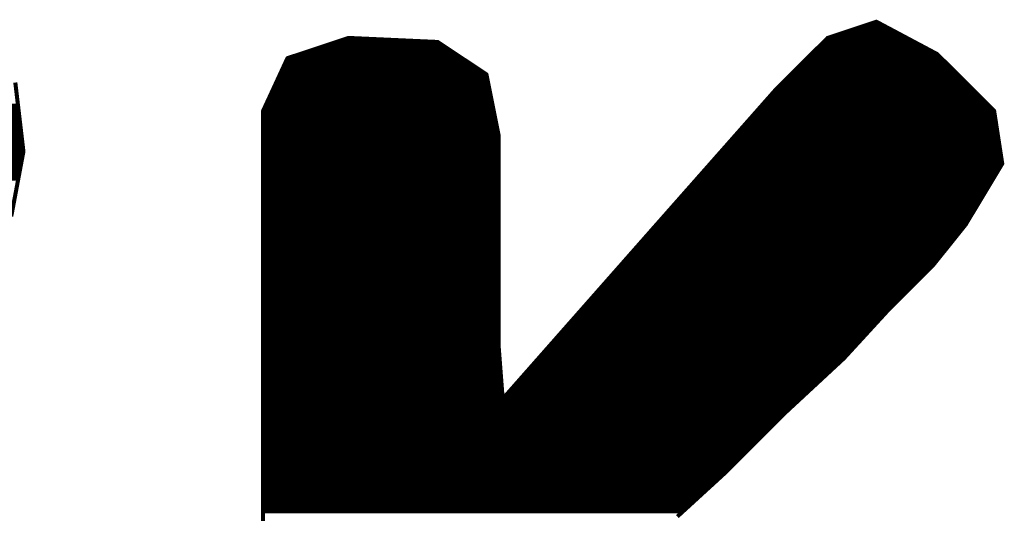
# Model space of a CAD drawing. Extents: x -35 to 35, y -57 to 81.
# Tile 151 of 153: x 6.04 to 8.46, y 75.12 to 76.33. Entities that reach past the tile are written whole.
import ezdxf

# ---------------------------------------------------------------- set-up
doc = ezdxf.new("R2010")
doc.units = 0
doc.layers.add('21', color=7, linetype='CONTINUOUS')

msp = doc.modelspace()

# ---------------------------------------------------------------- linework, layer by layer
at = {"layer": '21', "const_width": 0.01}
for points in [[(8.148, 76.327), (8.028, 76.287)], [(8.097, 76.31), (8.1799, 76.31)], [(8.127, 76.32), (8.1611, 76.32)], [(8.298, 76.247), (8.148, 76.327)], [(6.848, 76.287), (6.698, 76.237)], [(7.068, 76.277), (6.848, 76.287)], [(8.028, 76.287), (7.898, 76.157)], [(8.037, 76.29), (8.2174, 76.29)], [(8.067, 76.3), (8.1986, 76.3)], [(6.797, 76.27), (7.0785, 76.27)], [(6.827, 76.28), (7.002, 76.28)], [(7.188, 76.197), (7.068, 76.277)], [(8.011, 76.27), (8.2549, 76.27)], [(8.021, 76.28), (8.2361, 76.28)], [(6.707, 76.24), (7.1235, 76.24)], [(6.737, 76.25), (7.1085, 76.25)], [(6.767, 76.26), (7.0935, 76.26)], [(7.981, 76.24), (8.305, 76.24)], [(7.991, 76.25), (8.2924, 76.25)], [(8.001, 76.26), (8.2736, 76.26)], [(8.438, 76.107), (8.298, 76.247)], [(6.698, 76.237), (6.638, 76.107)], [(6.6902, 76.22), (7.1535, 76.22)], [(6.6948, 76.23), (7.1385, 76.23)], [(7.961, 76.22), (8.325, 76.22)], [(7.971, 76.23), (8.315, 76.23)], [(6.6763, 76.19), (7.1894, 76.19)], [(6.6809, 76.2), (7.1835, 76.2)], [(6.6855, 76.21), (7.1685, 76.21)], [(7.218, 76.047), (7.188, 76.197)], [(7.931, 76.19), (8.355, 76.19)], [(7.941, 76.2), (8.345, 76.2)], [(7.951, 76.21), (8.335, 76.21)], [(6.048, 76.007), (6.028, 76.177)], [(6.6671, 76.17), (7.1934, 76.17)], [(6.6717, 76.18), (7.1914, 76.18)], [(7.911, 76.17), (8.375, 76.17)], [(7.921, 76.18), (8.365, 76.18)], [(6.6578, 76.15), (7.1974, 76.15)], [(6.6625, 76.16), (7.1954, 76.16)], [(7.898, 76.157), (7.598, 75.817)], [(7.8918, 76.15), (8.395, 76.15)], [(7.901, 76.16), (8.385, 76.16)], [(3.7945, 76.12), (6.0347, 76.12)], [(6.644, 76.12), (7.2034, 76.12)], [(6.6486, 76.13), (7.2014, 76.13)], [(6.6532, 76.14), (7.1994, 76.14)], [(7.8654, 76.12), (8.425, 76.12)], [(7.8742, 76.13), (8.415, 76.13)], [(7.883, 76.14), (8.405, 76.14)], [(3.7845, 76.1), (6.0371, 76.1)], [(3.7895, 76.11), (6.0359, 76.11)], [(6.638, 76.107), (6.638, 74.247)], [(6.638, 76.1), (7.2074, 76.1)], [(6.6394, 76.11), (7.2054, 76.11)], [(7.8477, 76.1), (8.4391, 76.1)], [(7.8565, 76.11), (8.435, 76.11)], [(8.458, 75.977), (8.438, 76.107)], [(3.7784, 76.08), (6.0394, 76.08)], [(3.7789, 76.07), (6.0406, 76.07)], [(3.7795, 76.09), (6.0382, 76.09)], [(6.638, 76.09), (7.2094, 76.09)], [(6.638, 76.08), (7.2114, 76.08)], [(6.638, 76.07), (7.2134, 76.07)], [(7.8212, 76.07), (8.4437, 76.07)], [(7.8301, 76.08), (8.4422, 76.08)], [(7.8389, 76.09), (8.4406, 76.09)], [(3.7795, 76.06), (6.0418, 76.06)], [(3.7801, 76.05), (6.0429, 76.05)], [(6.638, 76.06), (7.2154, 76.06)], [(6.638, 76.05), (7.2174, 76.05)], [(7.218, 75.527), (7.218, 76.047)], [(7.8036, 76.05), (8.4468, 76.05)], [(7.8124, 76.06), (8.4452, 76.06)], [(3.7806, 76.04), (6.0441, 76.04)], [(3.7812, 76.03), (6.0453, 76.03)], [(3.7817, 76.02), (6.0465, 76.02)], [(6.638, 76.04), (7.218, 76.04)], [(6.638, 76.03), (7.218, 76.03)], [(6.638, 76.02), (7.218, 76.02)], [(7.7771, 76.02), (8.4514, 76.02)], [(7.7859, 76.03), (8.4498, 76.03)], [(7.7948, 76.04), (8.4483, 76.04)], [(3.7823, 76.01), (6.0476, 76.01)], [(3.7828, 76), (6.0467, 76)], [(6.018, 75.847), (6.048, 76.007)], [(6.638, 76.01), (7.218, 76.01)], [(6.638, 76), (7.218, 76)], [(7.7595, 76), (8.4545, 76)], [(7.7683, 76.01), (8.4529, 76.01)], [(3.7834, 75.99), (6.0448, 75.99)], [(3.7839, 75.98), (6.0429, 75.98)], [(6.638, 75.99), (7.218, 75.99)], [(6.638, 75.98), (7.218, 75.98)], [(7.7418, 75.98), (8.4575, 75.98)], [(7.7507, 75.99), (8.456, 75.99)], [(8.368, 75.827), (8.458, 75.977)], [(3.7845, 75.97), (6.0411, 75.97)], [(3.7851, 75.96), (6.0392, 75.96)], [(3.7856, 75.95), (6.0373, 75.95)], [(6.638, 75.97), (7.218, 75.97)], [(6.638, 75.96), (7.218, 75.96)], [(6.638, 75.95), (7.218, 75.95)], [(7.7154, 75.95), (8.4418, 75.95)], [(7.7242, 75.96), (8.4478, 75.96)], [(7.733, 75.97), (8.4538, 75.97)], [(3.7862, 75.94), (6.0354, 75.94)], [(6.638, 75.94), (7.218, 75.94)], [(6.638, 75.93), (7.218, 75.93)], [(7.6977, 75.93), (8.4298, 75.93)], [(7.7065, 75.94), (8.4358, 75.94)], [(6.638, 75.92), (7.218, 75.92)], [(6.638, 75.91), (7.218, 75.91)], [(6.638, 75.9), (7.218, 75.9)], [(7.6712, 75.9), (8.4118, 75.9)], [(7.6801, 75.91), (8.4178, 75.91)], [(7.6889, 75.92), (8.4238, 75.92)], [(6.638, 75.89), (7.218, 75.89)], [(6.638, 75.88), (7.218, 75.88)], [(7.6536, 75.88), (8.3998, 75.88)], [(7.6624, 75.89), (8.4058, 75.89)], [(6.638, 75.87), (7.218, 75.87)], [(6.638, 75.86), (7.218, 75.86)], [(6.638, 75.85), (7.218, 75.85)], [(7.6271, 75.85), (8.3818, 75.85)], [(7.6359, 75.86), (8.3878, 75.86)], [(7.6448, 75.87), (8.3938, 75.87)], [(6.638, 75.84), (7.218, 75.84)], [(6.638, 75.83), (7.218, 75.83)], [(7.6095, 75.83), (8.3698, 75.83)], [(7.6183, 75.84), (8.3758, 75.84)], [(8.288, 75.727), (8.368, 75.827)], [(6.638, 75.82), (7.218, 75.82)], [(6.638, 75.81), (7.218, 75.81)], [(7.598, 75.817), (7.228, 75.397)], [(7.5918, 75.81), (8.3544, 75.81)], [(7.6007, 75.82), (8.3624, 75.82)], [(6.638, 75.8), (7.218, 75.8)], [(6.638, 75.79), (7.218, 75.79)], [(6.638, 75.78), (7.218, 75.78)], [(7.5654, 75.78), (8.3304, 75.78)], [(7.5742, 75.79), (8.3384, 75.79)], [(7.583, 75.8), (8.3464, 75.8)], [(6.638, 75.77), (7.218, 75.77)], [(6.638, 75.76), (7.218, 75.76)], [(7.5478, 75.76), (8.3144, 75.76)], [(7.5566, 75.77), (8.3224, 75.77)], [(6.638, 75.75), (7.218, 75.75)], [(6.638, 75.74), (7.218, 75.74)], [(6.638, 75.73), (7.218, 75.73)], [(7.5214, 75.73), (8.2904, 75.73)], [(7.5302, 75.74), (8.2984, 75.74)], [(7.539, 75.75), (8.3064, 75.75)], [(6.638, 75.72), (7.218, 75.72)], [(6.638, 75.71), (7.218, 75.71)], [(7.5037, 75.71), (8.271, 75.71)], [(7.5126, 75.72), (8.281, 75.72)], [(8.178, 75.617), (8.288, 75.727)], [(6.638, 75.7), (7.218, 75.7)], [(6.638, 75.69), (7.218, 75.69)], [(6.638, 75.68), (7.218, 75.68)], [(7.4773, 75.68), (8.241, 75.68)], [(7.4861, 75.69), (8.251, 75.69)], [(7.4949, 75.7), (8.261, 75.7)], [(6.638, 75.67), (7.218, 75.67)], [(6.638, 75.66), (7.218, 75.66)], [(7.4597, 75.66), (8.221, 75.66)], [(7.4685, 75.67), (8.231, 75.67)], [(6.638, 75.65), (7.218, 75.65)], [(6.638, 75.64), (7.218, 75.64)], [(7.4421, 75.64), (8.201, 75.64)], [(7.4509, 75.65), (8.211, 75.65)], [(6.638, 75.63), (7.218, 75.63)], [(6.638, 75.62), (7.218, 75.62)], [(6.638, 75.61), (7.218, 75.61)], [(7.4156, 75.61), (8.1716, 75.61)], [(7.4245, 75.62), (8.181, 75.62)], [(7.4333, 75.63), (8.191, 75.63)], [(8.068, 75.497), (8.178, 75.617)], [(6.638, 75.6), (7.218, 75.6)], [(6.638, 75.59), (7.218, 75.59)], [(7.398, 75.59), (8.1532, 75.59)], [(7.4068, 75.6), (8.1624, 75.6)], [(6.638, 75.58), (7.218, 75.58)], [(6.638, 75.57), (7.218, 75.57)], [(6.638, 75.56), (7.218, 75.56)], [(7.3716, 75.56), (8.1258, 75.56)], [(7.3804, 75.57), (8.1349, 75.57)], [(7.3892, 75.58), (8.1441, 75.58)], [(6.638, 75.55), (7.218, 75.55)], [(6.638, 75.54), (7.218, 75.54)], [(7.354, 75.54), (8.1074, 75.54)], [(7.3628, 75.55), (8.1166, 75.55)], [(6.638, 75.53), (7.218, 75.53)], [(6.638, 75.52), (7.2185, 75.52)], [(6.638, 75.51), (7.2193, 75.51)], [(7.228, 75.397), (7.218, 75.527)], [(7.3276, 75.51), (8.0799, 75.51)], [(7.3364, 75.52), (8.0891, 75.52)], [(7.3452, 75.53), (8.0983, 75.53)], [(6.638, 75.5), (7.2201, 75.5)], [(6.638, 75.49), (7.2208, 75.49)], [(7.3099, 75.49), (8.0605, 75.49)], [(7.3187, 75.5), (8.0708, 75.5)], [(7.928, 75.367), (8.068, 75.497)], [(6.638, 75.48), (7.2216, 75.48)], [(6.638, 75.47), (7.2224, 75.47)], [(7.2923, 75.47), (8.0389, 75.47)], [(7.3011, 75.48), (8.0497, 75.48)], [(6.638, 75.46), (7.2232, 75.46)], [(6.638, 75.45), (7.2239, 75.45)], [(6.638, 75.44), (7.2247, 75.44)], [(7.2659, 75.44), (8.0066, 75.44)], [(7.2747, 75.45), (8.0174, 75.45)], [(7.2835, 75.46), (8.0282, 75.46)], [(6.638, 75.43), (7.2255, 75.43)], [(6.638, 75.42), (7.2262, 75.42)], [(7.2483, 75.42), (7.9851, 75.42)], [(7.2571, 75.43), (7.9958, 75.43)], [(6.638, 75.41), (7.227, 75.41)], [(6.638, 75.4), (7.2278, 75.4)], [(6.638, 75.39), (7.9528, 75.39)], [(7.2306, 75.4), (7.9635, 75.4)], [(7.2395, 75.41), (7.9743, 75.41)], [(6.638, 75.38), (7.942, 75.38)], [(6.638, 75.37), (7.9312, 75.37)], [(7.778, 75.217), (7.928, 75.367)], [(6.638, 75.36), (7.921, 75.36)], [(6.638, 75.35), (7.911, 75.35)], [(6.638, 75.34), (7.901, 75.34)], [(6.638, 75.33), (7.891, 75.33)], [(6.638, 75.32), (7.881, 75.32)], [(6.638, 75.31), (7.871, 75.31)], [(6.638, 75.3), (7.861, 75.3)], [(6.638, 75.29), (7.851, 75.29)], [(6.638, 75.28), (7.841, 75.28)], [(6.638, 75.27), (7.831, 75.27)], [(6.638, 75.26), (7.821, 75.26)], [(6.638, 75.25), (7.811, 75.25)], [(6.638, 75.24), (7.801, 75.24)], [(6.638, 75.23), (7.791, 75.23)], [(6.638, 75.22), (7.781, 75.22)], [(6.638, 75.21), (7.7704, 75.21)], [(6.638, 75.2), (7.7595, 75.2)], [(7.658, 75.107), (7.778, 75.217)], [(6.638, 75.19), (7.7485, 75.19)], [(6.638, 75.18), (7.7376, 75.18)], [(6.638, 75.17), (7.7267, 75.17)], [(6.638, 75.16), (7.7158, 75.16)], [(6.638, 75.15), (7.7049, 75.15)], [(6.638, 75.14), (7.694, 75.14)], [(6.638, 75.13), (7.6831, 75.13)], [(6.638, 75.12), (7.6722, 75.12)]]:
    msp.add_lwpolyline(points, dxfattribs=at)
at = {"layer": '21', "const_width": 0.005}
for points in [[(8.097, 76.3125, 1), (8.097, 76.3075)], [(8.127, 76.3225, 1), (8.127, 76.3175)], [(8.1492, 76.3292, 1), (8.1468, 76.3248)], [(8.1488, 76.3246, 1), (8.1472, 76.3294)], [(8.1611, 76.3175, 1), (8.1611, 76.3225)], [(8.1799, 76.3075, 1), (8.1799, 76.3125)], [(6.8481, 76.2895, 1), (6.8479, 76.2845)], [(6.8488, 76.2846, 1), (6.8472, 76.2894)], [(8.0272, 76.2894, 1), (8.0288, 76.2846)], [(8.0298, 76.2852, 1), (8.0262, 76.2888)], [(8.037, 76.2925, 1), (8.037, 76.2875)], [(8.067, 76.3025, 1), (8.067, 76.2975)], [(8.1986, 76.2975, 1), (8.1986, 76.3025)], [(8.2174, 76.2875, 1), (8.2174, 76.2925)], [(6.797, 76.2725, 1), (6.797, 76.2675)], [(6.827, 76.2825, 1), (6.827, 76.2775)], [(7.002, 76.2775, 1), (7.002, 76.2825)], [(7.0694, 76.2791, 1), (7.0666, 76.2749)], [(7.0679, 76.2745, 1), (7.0681, 76.2795)], [(7.0785, 76.2675, 1), (7.0785, 76.2725)], [(8.011, 76.2725, 1), (8.011, 76.2675)], [(8.021, 76.2825, 1), (8.021, 76.2775)], [(8.2361, 76.2775, 1), (8.2361, 76.2825)], [(8.2549, 76.2675, 1), (8.2549, 76.2725)], [(6.707, 76.2425, 1), (6.707, 76.2375)], [(6.737, 76.2525, 1), (6.737, 76.2475)], [(6.767, 76.2625, 1), (6.767, 76.2575)], [(7.0935, 76.2575, 1), (7.0935, 76.2625)], [(7.1085, 76.2475, 1), (7.1085, 76.2525)], [(7.1235, 76.2375, 1), (7.1235, 76.2425)], [(7.981, 76.2425, 1), (7.981, 76.2375)], [(7.991, 76.2525, 1), (7.991, 76.2475)], [(8.001, 76.2625, 1), (8.001, 76.2575)], [(8.2736, 76.2575, 1), (8.2736, 76.2625)], [(8.2924, 76.2475, 1), (8.2924, 76.2525)], [(8.2998, 76.2488, 1), (8.2962, 76.2452)], [(8.2968, 76.2448, 1), (8.2992, 76.2492)], [(8.305, 76.2375, 1), (8.305, 76.2425)], [(6.6902, 76.2225, 1), (6.6902, 76.2175)], [(6.6948, 76.2325, 1), (6.6948, 76.2275)], [(6.6972, 76.2394, 1), (6.6988, 76.2346)], [(6.7003, 76.236, 1), (6.6957, 76.238)], [(7.1385, 76.2275, 1), (7.1385, 76.2325)], [(7.1535, 76.2175, 1), (7.1535, 76.2225)], [(7.961, 76.2225, 1), (7.961, 76.2175)], [(7.971, 76.2325, 1), (7.971, 76.2275)], [(8.315, 76.2275, 1), (8.315, 76.2325)], [(8.325, 76.2175, 1), (8.325, 76.2225)], [(6.6763, 76.1925, 1), (6.6763, 76.1875)], [(6.6809, 76.2025, 1), (6.6809, 76.1975)], [(6.6855, 76.2125, 1), (6.6855, 76.2075)], [(7.1685, 76.2075, 1), (7.1685, 76.2125)], [(7.1835, 76.1975, 1), (7.1835, 76.2025)], [(7.1905, 76.1975, 1), (7.1855, 76.1965)], [(7.1866, 76.1949, 1), (7.1894, 76.1991)], [(7.1894, 76.1875, 1), (7.1894, 76.1925)], [(7.931, 76.1925, 1), (7.931, 76.1875)], [(7.941, 76.2025, 1), (7.941, 76.1975)], [(7.951, 76.2125, 1), (7.951, 76.2075)], [(8.335, 76.2075, 1), (8.335, 76.2125)], [(8.345, 76.1975, 1), (8.345, 76.2025)], [(8.355, 76.1875, 1), (8.355, 76.1925)], [(6.6671, 76.1725, 1), (6.6671, 76.1675)], [(6.6717, 76.1825, 1), (6.6717, 76.1775)], [(7.1914, 76.1775, 1), (7.1914, 76.1825)], [(7.1934, 76.1675, 1), (7.1934, 76.1725)], [(7.911, 76.1725, 1), (7.911, 76.1675)], [(7.921, 76.1825, 1), (7.921, 76.1775)], [(8.365, 76.1775, 1), (8.365, 76.1825)], [(8.375, 76.1675, 1), (8.375, 76.1725)], [(6.6578, 76.1525, 1), (6.6578, 76.1475)], [(6.6625, 76.1625, 1), (6.6625, 76.1575)], [(7.1954, 76.1575, 1), (7.1954, 76.1625)], [(7.1974, 76.1475, 1), (7.1974, 76.1525)], [(7.8918, 76.1525, 1), (7.8918, 76.1475)], [(7.8962, 76.1588, 1), (7.8998, 76.1552)], [(7.8999, 76.1553, 1), (7.8961, 76.1587)], [(7.901, 76.1625, 1), (7.901, 76.1575)], [(8.385, 76.1575, 1), (8.385, 76.1625)], [(8.395, 76.1475, 1), (8.395, 76.1525)], [(6.0347, 76.1175, 1), (6.0347, 76.1225)], [(6.644, 76.1225, 1), (6.644, 76.1175)], [(6.6486, 76.1325, 1), (6.6486, 76.1275)], [(6.6532, 76.1425, 1), (6.6532, 76.1375)], [(7.1994, 76.1375, 1), (7.1994, 76.1425)], [(7.2014, 76.1275, 1), (7.2014, 76.1325)], [(7.2034, 76.1175, 1), (7.2034, 76.1225)], [(7.8654, 76.1225, 1), (7.8654, 76.1175)], [(7.8742, 76.1325, 1), (7.8742, 76.1275)], [(7.883, 76.1425, 1), (7.883, 76.1375)], [(8.405, 76.1375, 1), (8.405, 76.1425)], [(8.415, 76.1275, 1), (8.415, 76.1325)], [(8.425, 76.1175, 1), (8.425, 76.1225)], [(6.0359, 76.1075, 1), (6.0359, 76.1125)], [(6.0371, 76.0975, 1), (6.0371, 76.1025)], [(6.6405, 76.107, 1), (6.6355, 76.107)], [(6.6357, 76.108, 1), (6.6403, 76.106)], [(6.638, 76.1025, 1), (6.638, 76.0975)], [(6.6394, 76.1125, 1), (6.6394, 76.1075)], [(7.2054, 76.1075, 1), (7.2054, 76.1125)], [(7.2074, 76.0975, 1), (7.2074, 76.1025)], [(7.8477, 76.1025, 1), (7.8477, 76.0975)], [(7.8565, 76.1125, 1), (7.8565, 76.1075)], [(8.435, 76.1075, 1), (8.435, 76.1125)], [(8.4405, 76.1074, 1), (8.4355, 76.1066)], [(8.4362, 76.1052, 1), (8.4398, 76.1088)], [(8.4391, 76.0975, 1), (8.4391, 76.1025)], [(6.0382, 76.0875, 1), (6.0382, 76.0925)], [(6.0394, 76.0775, 1), (6.0394, 76.0825)], [(6.0406, 76.0675, 1), (6.0406, 76.0725)], [(6.638, 76.0925, 1), (6.638, 76.0875)], [(6.638, 76.0825, 1), (6.638, 76.0775)], [(6.638, 76.0725, 1), (6.638, 76.0675)], [(7.2094, 76.0875, 1), (7.2094, 76.0925)], [(7.2114, 76.0775, 1), (7.2114, 76.0825)], [(7.2134, 76.0675, 1), (7.2134, 76.0725)], [(7.8212, 76.0725, 1), (7.8212, 76.0675)], [(7.8301, 76.0825, 1), (7.8301, 76.0775)], [(7.8389, 76.0925, 1), (7.8389, 76.0875)], [(8.4406, 76.0875, 1), (8.4406, 76.0925)], [(8.4422, 76.0775, 1), (8.4422, 76.0825)], [(8.4437, 76.0675, 1), (8.4437, 76.0725)], [(6.0418, 76.0575, 1), (6.0418, 76.0625)], [(6.0429, 76.0475, 1), (6.0429, 76.0525)], [(6.638, 76.0625, 1), (6.638, 76.0575)], [(6.638, 76.0525, 1), (6.638, 76.0475)], [(7.2154, 76.0575, 1), (7.2154, 76.0625)], [(7.2205, 76.047, 1), (7.2155, 76.047)], [(7.2155, 76.0465, 1), (7.2205, 76.0475)], [(7.2174, 76.0475, 1), (7.2174, 76.0525)], [(7.8036, 76.0525, 1), (7.8036, 76.0475)], [(7.8124, 76.0625, 1), (7.8124, 76.0575)], [(8.4452, 76.0575, 1), (8.4452, 76.0625)], [(8.4468, 76.0475, 1), (8.4468, 76.0525)], [(6.0441, 76.0375, 1), (6.0441, 76.0425)], [(6.0453, 76.0275, 1), (6.0453, 76.0325)], [(6.0465, 76.0175, 1), (6.0465, 76.0225)], [(6.638, 76.0425, 1), (6.638, 76.0375)], [(6.638, 76.0325, 1), (6.638, 76.0275)], [(6.638, 76.0225, 1), (6.638, 76.0175)], [(7.218, 76.0375, 1), (7.218, 76.0425)], [(7.218, 76.0275, 1), (7.218, 76.0325)], [(7.218, 76.0175, 1), (7.218, 76.0225)], [(7.7771, 76.0225, 1), (7.7771, 76.0175)], [(7.7859, 76.0325, 1), (7.7859, 76.0275)], [(7.7948, 76.0425, 1), (7.7948, 76.0375)], [(8.4483, 76.0375, 1), (8.4483, 76.0425)], [(8.4498, 76.0275, 1), (8.4498, 76.0325)], [(8.4514, 76.0175, 1), (8.4514, 76.0225)], [(6.0505, 76.0065, 1), (6.0455, 76.0075)], [(6.0455, 76.0067, 1), (6.0505, 76.0073)], [(6.0467, 75.9975, 1), (6.0467, 76.0025)], [(6.0476, 76.0075, 1), (6.0476, 76.0125)], [(6.638, 76.0125, 1), (6.638, 76.0075)], [(6.638, 76.0025, 1), (6.638, 75.9975)], [(7.218, 76.0075, 1), (7.218, 76.0125)], [(7.218, 75.9975, 1), (7.218, 76.0025)], [(7.7595, 76.0025, 1), (7.7595, 75.9975)], [(7.7683, 76.0125, 1), (7.7683, 76.0075)], [(8.4529, 76.0075, 1), (8.4529, 76.0125)], [(8.4545, 75.9975, 1), (8.4545, 76.0025)], [(6.0429, 75.9775, 1), (6.0429, 75.9825)], [(6.0448, 75.9875, 1), (6.0448, 75.9925)], [(6.638, 75.9925, 1), (6.638, 75.9875)], [(6.638, 75.9825, 1), (6.638, 75.9775)], [(7.218, 75.9875, 1), (7.218, 75.9925)], [(7.218, 75.9775, 1), (7.218, 75.9825)], [(7.7418, 75.9825, 1), (7.7418, 75.9775)], [(7.7507, 75.9925, 1), (7.7507, 75.9875)], [(8.4555, 75.9766, 1), (8.4605, 75.9774)], [(8.4601, 75.9757, 1), (8.4559, 75.9783)], [(8.456, 75.9875, 1), (8.456, 75.9925)], [(8.4575, 75.9775, 1), (8.4575, 75.9825)], [(6.0373, 75.9475, 1), (6.0373, 75.9525)], [(6.0392, 75.9575, 1), (6.0392, 75.9625)], [(6.0411, 75.9675, 1), (6.0411, 75.9725)], [(6.638, 75.9725, 1), (6.638, 75.9675)], [(6.638, 75.9625, 1), (6.638, 75.9575)], [(6.638, 75.9525, 1), (6.638, 75.9475)], [(7.218, 75.9675, 1), (7.218, 75.9725)], [(7.218, 75.9575, 1), (7.218, 75.9625)], [(7.218, 75.9475, 1), (7.218, 75.9525)], [(7.7154, 75.9525, 1), (7.7154, 75.9475)], [(7.7242, 75.9625, 1), (7.7242, 75.9575)], [(7.733, 75.9725, 1), (7.733, 75.9675)], [(8.4418, 75.9475, 1), (8.4418, 75.9525)], [(8.4478, 75.9575, 1), (8.4478, 75.9625)], [(8.4538, 75.9675, 1), (8.4538, 75.9725)], [(6.0354, 75.9375, 1), (6.0354, 75.9425)], [(6.638, 75.9425, 1), (6.638, 75.9375)], [(6.638, 75.9325, 1), (6.638, 75.9275)], [(7.218, 75.9375, 1), (7.218, 75.9425)], [(7.218, 75.9275, 1), (7.218, 75.9325)], [(7.6977, 75.9325, 1), (7.6977, 75.9275)], [(7.7065, 75.9425, 1), (7.7065, 75.9375)], [(8.4298, 75.9275, 1), (8.4298, 75.9325)], [(8.4358, 75.9375, 1), (8.4358, 75.9425)], [(6.638, 75.9225, 1), (6.638, 75.9175)], [(6.638, 75.9125, 1), (6.638, 75.9075)], [(6.638, 75.9025, 1), (6.638, 75.8975)], [(7.218, 75.9175, 1), (7.218, 75.9225)], [(7.218, 75.9075, 1), (7.218, 75.9125)], [(7.218, 75.8975, 1), (7.218, 75.9025)], [(7.6712, 75.9025, 1), (7.6712, 75.8975)], [(7.6801, 75.9125, 1), (7.6801, 75.9075)], [(7.6889, 75.9225, 1), (7.6889, 75.9175)], [(8.4118, 75.8975, 1), (8.4118, 75.9025)], [(8.4178, 75.9075, 1), (8.4178, 75.9125)], [(8.4238, 75.9175, 1), (8.4238, 75.9225)], [(6.638, 75.8925, 1), (6.638, 75.8875)], [(6.638, 75.8825, 1), (6.638, 75.8775)], [(7.218, 75.8875, 1), (7.218, 75.8925)], [(7.218, 75.8775, 1), (7.218, 75.8825)], [(7.6536, 75.8825, 1), (7.6536, 75.8775)], [(7.6624, 75.8925, 1), (7.6624, 75.8875)], [(8.3998, 75.8775, 1), (8.3998, 75.8825)], [(8.4058, 75.8875, 1), (8.4058, 75.8925)], [(6.638, 75.8725, 1), (6.638, 75.8675)], [(6.638, 75.8625, 1), (6.638, 75.8575)], [(6.638, 75.8525, 1), (6.638, 75.8475)], [(7.218, 75.8675, 1), (7.218, 75.8725)], [(7.218, 75.8575, 1), (7.218, 75.8625)], [(7.218, 75.8475, 1), (7.218, 75.8525)], [(7.6271, 75.8525, 1), (7.6271, 75.8475)], [(7.6359, 75.8625, 1), (7.6359, 75.8575)], [(7.6448, 75.8725, 1), (7.6448, 75.8675)], [(8.3818, 75.8475, 1), (8.3818, 75.8525)], [(8.3878, 75.8575, 1), (8.3878, 75.8625)], [(8.3938, 75.8675, 1), (8.3938, 75.8725)], [(6.638, 75.8425, 1), (6.638, 75.8375)], [(6.638, 75.8325, 1), (6.638, 75.8275)], [(7.218, 75.8375, 1), (7.218, 75.8425)], [(7.218, 75.8275, 1), (7.218, 75.8325)], [(7.6095, 75.8325, 1), (7.6095, 75.8275)], [(7.6183, 75.8425, 1), (7.6183, 75.8375)], [(8.3659, 75.8283, 1), (8.3701, 75.8257)], [(8.37, 75.8254, 1), (8.366, 75.8286)], [(8.3698, 75.8275, 1), (8.3698, 75.8325)], [(8.3758, 75.8375, 1), (8.3758, 75.8425)], [(6.638, 75.8225, 1), (6.638, 75.8175)], [(6.638, 75.8125, 1), (6.638, 75.8075)], [(7.218, 75.8175, 1), (7.218, 75.8225)], [(7.218, 75.8075, 1), (7.218, 75.8125)], [(7.5918, 75.8125, 1), (7.5918, 75.8075)], [(7.5961, 75.8187, 1), (7.5999, 75.8153)], [(7.5999, 75.8153, 1), (7.5961, 75.8187)], [(7.6007, 75.8225, 1), (7.6007, 75.8175)], [(8.3544, 75.8075, 1), (8.3544, 75.8125)], [(8.3624, 75.8175, 1), (8.3624, 75.8225)], [(6.638, 75.8025, 1), (6.638, 75.7975)], [(6.638, 75.7925, 1), (6.638, 75.7875)], [(6.638, 75.7825, 1), (6.638, 75.7775)], [(7.218, 75.7975, 1), (7.218, 75.8025)], [(7.218, 75.7875, 1), (7.218, 75.7925)], [(7.218, 75.7775, 1), (7.218, 75.7825)], [(7.5654, 75.7825, 1), (7.5654, 75.7775)], [(7.5742, 75.7925, 1), (7.5742, 75.7875)], [(7.583, 75.8025, 1), (7.583, 75.7975)], [(8.3304, 75.7775, 1), (8.3304, 75.7825)], [(8.3384, 75.7875, 1), (8.3384, 75.7925)], [(8.3464, 75.7975, 1), (8.3464, 75.8025)], [(6.638, 75.7725, 1), (6.638, 75.7675)], [(6.638, 75.7625, 1), (6.638, 75.7575)], [(7.218, 75.7675, 1), (7.218, 75.7725)], [(7.218, 75.7575, 1), (7.218, 75.7625)], [(7.5478, 75.7625, 1), (7.5478, 75.7575)], [(7.5566, 75.7725, 1), (7.5566, 75.7675)], [(8.3144, 75.7575, 1), (8.3144, 75.7625)], [(8.3224, 75.7675, 1), (8.3224, 75.7725)], [(6.638, 75.7525, 1), (6.638, 75.7475)], [(6.638, 75.7425, 1), (6.638, 75.7375)], [(6.638, 75.7325, 1), (6.638, 75.7275)], [(7.218, 75.7475, 1), (7.218, 75.7525)], [(7.218, 75.7375, 1), (7.218, 75.7425)], [(7.218, 75.7275, 1), (7.218, 75.7325)], [(7.5214, 75.7325, 1), (7.5214, 75.7275)], [(7.5302, 75.7425, 1), (7.5302, 75.7375)], [(7.539, 75.7525, 1), (7.539, 75.7475)], [(8.2904, 75.7275, 1), (8.2904, 75.7325)], [(8.2984, 75.7375, 1), (8.2984, 75.7425)], [(8.3064, 75.7475, 1), (8.3064, 75.7525)], [(6.638, 75.7225, 1), (6.638, 75.7175)], [(6.638, 75.7125, 1), (6.638, 75.7075)], [(7.218, 75.7175, 1), (7.218, 75.7225)], [(7.218, 75.7075, 1), (7.218, 75.7125)], [(7.5037, 75.7125, 1), (7.5037, 75.7075)], [(7.5126, 75.7225, 1), (7.5126, 75.7175)], [(8.271, 75.7075, 1), (8.271, 75.7125)], [(8.281, 75.7175, 1), (8.281, 75.7225)], [(8.286, 75.7286, 1), (8.29, 75.7254)], [(8.2898, 75.7252, 1), (8.2862, 75.7288)], [(6.638, 75.7025, 1), (6.638, 75.6975)], [(6.638, 75.6925, 1), (6.638, 75.6875)], [(6.638, 75.6825, 1), (6.638, 75.6775)], [(7.218, 75.6975, 1), (7.218, 75.7025)], [(7.218, 75.6875, 1), (7.218, 75.6925)], [(7.218, 75.6775, 1), (7.218, 75.6825)], [(7.4773, 75.6825, 1), (7.4773, 75.6775)], [(7.4861, 75.6925, 1), (7.4861, 75.6875)], [(7.4949, 75.7025, 1), (7.4949, 75.6975)], [(8.241, 75.6775, 1), (8.241, 75.6825)], [(8.251, 75.6875, 1), (8.251, 75.6925)], [(8.261, 75.6975, 1), (8.261, 75.7025)], [(6.638, 75.6725, 1), (6.638, 75.6675)], [(6.638, 75.6625, 1), (6.638, 75.6575)], [(7.218, 75.6675, 1), (7.218, 75.6725)], [(7.218, 75.6575, 1), (7.218, 75.6625)], [(7.4597, 75.6625, 1), (7.4597, 75.6575)], [(7.4685, 75.6725, 1), (7.4685, 75.6675)], [(8.221, 75.6575, 1), (8.221, 75.6625)], [(8.231, 75.6675, 1), (8.231, 75.6725)], [(6.638, 75.6525, 1), (6.638, 75.6475)], [(6.638, 75.6425, 1), (6.638, 75.6375)], [(7.218, 75.6475, 1), (7.218, 75.6525)], [(7.218, 75.6375, 1), (7.218, 75.6425)], [(7.4421, 75.6425, 1), (7.4421, 75.6375)], [(7.4509, 75.6525, 1), (7.4509, 75.6475)], [(8.201, 75.6375, 1), (8.201, 75.6425)], [(8.211, 75.6475, 1), (8.211, 75.6525)], [(6.638, 75.6325, 1), (6.638, 75.6275)], [(6.638, 75.6225, 1), (6.638, 75.6175)], [(6.638, 75.6125, 1), (6.638, 75.6075)], [(7.218, 75.6275, 1), (7.218, 75.6325)], [(7.218, 75.6175, 1), (7.218, 75.6225)], [(7.218, 75.6075, 1), (7.218, 75.6125)], [(7.4156, 75.6125, 1), (7.4156, 75.6075)], [(7.4245, 75.6225, 1), (7.4245, 75.6175)], [(7.4333, 75.6325, 1), (7.4333, 75.6275)], [(8.1716, 75.6075, 1), (8.1716, 75.6125)], [(8.1762, 75.6188, 1), (8.1798, 75.6152)], [(8.1798, 75.6153, 1), (8.1762, 75.6187)], [(8.181, 75.6175, 1), (8.181, 75.6225)], [(8.191, 75.6275, 1), (8.191, 75.6325)], [(6.638, 75.6025, 1), (6.638, 75.5975)], [(6.638, 75.5925, 1), (6.638, 75.5875)], [(7.218, 75.5975, 1), (7.218, 75.6025)], [(7.218, 75.5875, 1), (7.218, 75.5925)], [(7.398, 75.5925, 1), (7.398, 75.5875)], [(7.4068, 75.6025, 1), (7.4068, 75.5975)], [(8.1532, 75.5875, 1), (8.1532, 75.5925)], [(8.1624, 75.5975, 1), (8.1624, 75.6025)], [(6.638, 75.5825, 1), (6.638, 75.5775)], [(6.638, 75.5725, 1), (6.638, 75.5675)], [(6.638, 75.5625, 1), (6.638, 75.5575)], [(7.218, 75.5775, 1), (7.218, 75.5825)], [(7.218, 75.5675, 1), (7.218, 75.5725)], [(7.218, 75.5575, 1), (7.218, 75.5625)], [(7.3716, 75.5625, 1), (7.3716, 75.5575)], [(7.3804, 75.5725, 1), (7.3804, 75.5675)], [(7.3892, 75.5825, 1), (7.3892, 75.5775)], [(8.1258, 75.5575, 1), (8.1258, 75.5625)], [(8.1349, 75.5675, 1), (8.1349, 75.5725)], [(8.1441, 75.5775, 1), (8.1441, 75.5825)], [(6.638, 75.5525, 1), (6.638, 75.5475)], [(6.638, 75.5425, 1), (6.638, 75.5375)], [(7.218, 75.5475, 1), (7.218, 75.5525)], [(7.218, 75.5375, 1), (7.218, 75.5425)], [(7.354, 75.5425, 1), (7.354, 75.5375)], [(7.3628, 75.5525, 1), (7.3628, 75.5475)], [(8.1074, 75.5375, 1), (8.1074, 75.5425)], [(8.1166, 75.5475, 1), (8.1166, 75.5525)], [(6.638, 75.5325, 1), (6.638, 75.5275)], [(6.638, 75.5225, 1), (6.638, 75.5175)], [(6.638, 75.5125, 1), (6.638, 75.5075)], [(7.2205, 75.5272, 1), (7.2155, 75.5268)], [(7.2155, 75.527, 1), (7.2205, 75.527)], [(7.218, 75.5275, 1), (7.218, 75.5325)], [(7.2185, 75.5175, 1), (7.2185, 75.5225)], [(7.2193, 75.5075, 1), (7.2193, 75.5125)], [(7.3276, 75.5125, 1), (7.3276, 75.5075)], [(7.3364, 75.5225, 1), (7.3364, 75.5175)], [(7.3452, 75.5325, 1), (7.3452, 75.5275)], [(8.0799, 75.5075, 1), (8.0799, 75.5125)], [(8.0891, 75.5175, 1), (8.0891, 75.5225)], [(8.0983, 75.5275, 1), (8.0983, 75.5325)], [(6.638, 75.5025, 1), (6.638, 75.4975)], [(6.638, 75.4925, 1), (6.638, 75.4875)], [(7.2201, 75.4975, 1), (7.2201, 75.5025)], [(7.2208, 75.4875, 1), (7.2208, 75.4925)], [(7.3099, 75.4925, 1), (7.3099, 75.4875)], [(7.3187, 75.5025, 1), (7.3187, 75.4975)], [(8.0605, 75.4875, 1), (8.0605, 75.4925)], [(8.0662, 75.4987, 1), (8.0698, 75.4953)], [(8.0697, 75.4952, 1), (8.0663, 75.4988)], [(8.0708, 75.4975, 1), (8.0708, 75.5025)], [(6.638, 75.4825, 1), (6.638, 75.4775)], [(6.638, 75.4725, 1), (6.638, 75.4675)], [(7.2216, 75.4775, 1), (7.2216, 75.4825)], [(7.2224, 75.4675, 1), (7.2224, 75.4725)], [(7.2923, 75.4725, 1), (7.2923, 75.4675)], [(7.3011, 75.4825, 1), (7.3011, 75.4775)], [(8.0389, 75.4675, 1), (8.0389, 75.4725)], [(8.0497, 75.4775, 1), (8.0497, 75.4825)], [(6.638, 75.4625, 1), (6.638, 75.4575)], [(6.638, 75.4525, 1), (6.638, 75.4475)], [(6.638, 75.4425, 1), (6.638, 75.4375)], [(7.2232, 75.4575, 1), (7.2232, 75.4625)], [(7.2239, 75.4475, 1), (7.2239, 75.4525)], [(7.2247, 75.4375, 1), (7.2247, 75.4425)], [(7.2659, 75.4425, 1), (7.2659, 75.4375)], [(7.2747, 75.4525, 1), (7.2747, 75.4475)], [(7.2835, 75.4625, 1), (7.2835, 75.4575)], [(8.0066, 75.4375, 1), (8.0066, 75.4425)], [(8.0174, 75.4475, 1), (8.0174, 75.4525)], [(8.0282, 75.4575, 1), (8.0282, 75.4625)], [(6.638, 75.4325, 1), (6.638, 75.4275)], [(6.638, 75.4225, 1), (6.638, 75.4175)], [(7.2255, 75.4275, 1), (7.2255, 75.4325)], [(7.2262, 75.4175, 1), (7.2262, 75.4225)], [(7.2483, 75.4225, 1), (7.2483, 75.4175)], [(7.2571, 75.4325, 1), (7.2571, 75.4275)], [(7.9851, 75.4175, 1), (7.9851, 75.4225)], [(7.9958, 75.4275, 1), (7.9958, 75.4325)], [(6.638, 75.4125, 1), (6.638, 75.4075)], [(6.638, 75.4025, 1), (6.638, 75.3975)], [(6.638, 75.3925, 1), (6.638, 75.3875)], [(7.2261, 75.3987, 1), (7.2299, 75.3953)], [(7.2255, 75.3968, 1), (7.2305, 75.3972)], [(7.227, 75.4075, 1), (7.227, 75.4125)], [(7.2278, 75.3975, 1), (7.2278, 75.4025)], [(7.2306, 75.4025, 1), (7.2306, 75.3975)], [(7.2395, 75.4125, 1), (7.2395, 75.4075)], [(7.9528, 75.3875, 1), (7.9528, 75.3925)], [(7.9635, 75.3975, 1), (7.9635, 75.4025)], [(7.9743, 75.4075, 1), (7.9743, 75.4125)], [(6.638, 75.3825, 1), (6.638, 75.3775)], [(6.638, 75.3725, 1), (6.638, 75.3675)], [(7.9263, 75.3688, 1), (7.9297, 75.3652)], [(7.9298, 75.3652, 1), (7.9262, 75.3688)], [(7.9312, 75.3675, 1), (7.9312, 75.3725)], [(7.942, 75.3775, 1), (7.942, 75.3825)], [(6.638, 75.3625, 1), (6.638, 75.3575)], [(6.638, 75.3525, 1), (6.638, 75.3475)], [(7.911, 75.3475, 1), (7.911, 75.3525)], [(7.921, 75.3575, 1), (7.921, 75.3625)], [(6.638, 75.3425, 1), (6.638, 75.3375)], [(6.638, 75.3325, 1), (6.638, 75.3275)], [(6.638, 75.3225, 1), (6.638, 75.3175)], [(7.881, 75.3175, 1), (7.881, 75.3225)], [(7.891, 75.3275, 1), (7.891, 75.3325)], [(7.901, 75.3375, 1), (7.901, 75.3425)], [(6.638, 75.3125, 1), (6.638, 75.3075)], [(6.638, 75.3025, 1), (6.638, 75.2975)], [(7.861, 75.2975, 1), (7.861, 75.3025)], [(7.871, 75.3075, 1), (7.871, 75.3125)], [(6.638, 75.2925, 1), (6.638, 75.2875)], [(6.638, 75.2825, 1), (6.638, 75.2775)], [(6.638, 75.2725, 1), (6.638, 75.2675)], [(7.831, 75.2675, 1), (7.831, 75.2725)], [(7.841, 75.2775, 1), (7.841, 75.2825)], [(7.851, 75.2875, 1), (7.851, 75.2925)], [(6.638, 75.2625, 1), (6.638, 75.2575)], [(6.638, 75.2525, 1), (6.638, 75.2475)], [(7.811, 75.2475, 1), (7.811, 75.2525)], [(7.821, 75.2575, 1), (7.821, 75.2625)], [(6.638, 75.2425, 1), (6.638, 75.2375)], [(6.638, 75.2325, 1), (6.638, 75.2275)], [(6.638, 75.2225, 1), (6.638, 75.2175)], [(7.781, 75.2175, 1), (7.781, 75.2225)], [(7.791, 75.2275, 1), (7.791, 75.2325)], [(7.801, 75.2375, 1), (7.801, 75.2425)], [(6.638, 75.2125, 1), (6.638, 75.2075)], [(6.638, 75.2025, 1), (6.638, 75.1975)], [(7.7595, 75.1975, 1), (7.7595, 75.2025)], [(7.7704, 75.2075, 1), (7.7704, 75.2125)], [(7.7762, 75.2188, 1), (7.7798, 75.2152)], [(7.7797, 75.2152, 1), (7.7763, 75.2188)], [(6.638, 75.1925, 1), (6.638, 75.1875)], [(6.638, 75.1825, 1), (6.638, 75.1775)], [(7.7376, 75.1775, 1), (7.7376, 75.1825)], [(7.7485, 75.1875, 1), (7.7485, 75.1925)], [(6.638, 75.1725, 1), (6.638, 75.1675)], [(6.638, 75.1625, 1), (6.638, 75.1575)], [(6.638, 75.1525, 1), (6.638, 75.1475)], [(7.7049, 75.1475, 1), (7.7049, 75.1525)], [(7.7158, 75.1575, 1), (7.7158, 75.1625)], [(7.7267, 75.1675, 1), (7.7267, 75.1725)], [(6.638, 75.1425, 1), (6.638, 75.1375)], [(6.638, 75.1325, 1), (6.638, 75.1275)], [(7.6831, 75.1275, 1), (7.6831, 75.1325)], [(7.694, 75.1375, 1), (7.694, 75.1425)], [(6.638, 75.1225, 1), (6.638, 75.1175)], [(7.6722, 75.1175, 1), (7.6722, 75.1225)]]:
    msp.add_lwpolyline(points, format="xyb", dxfattribs=at)

doc.saveas('drawing.dxf')
